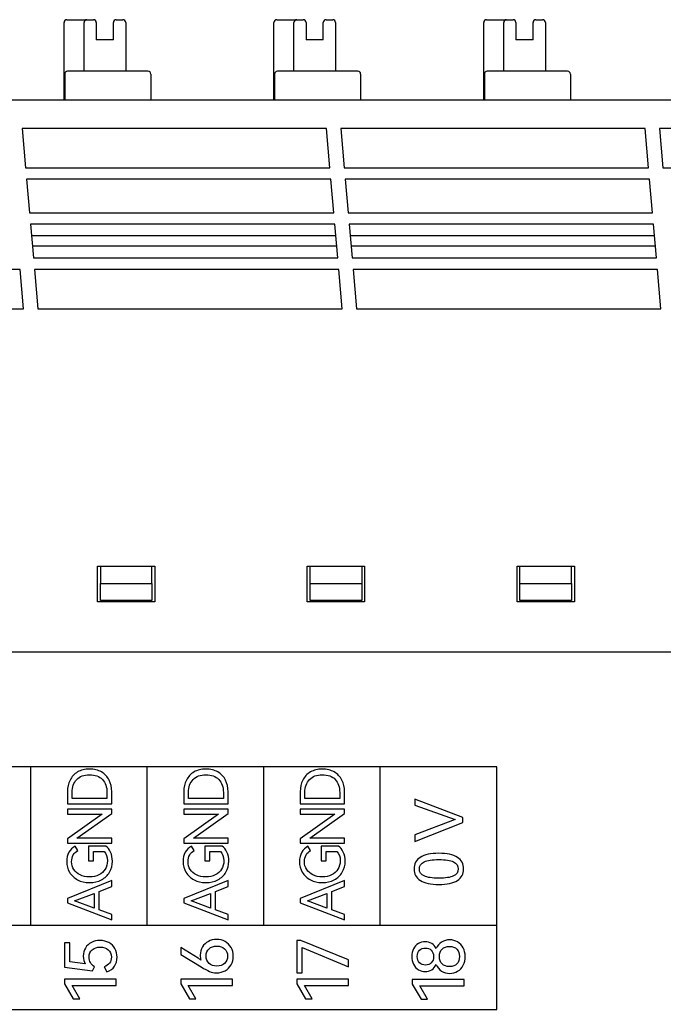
# Model space of a CAD drawing. Header units: millimetres. Extents: x 0 to 427, y 0 to 299.
# Tile 16 of 24: x 144 to 166, y 163 to 198. Entities that reach past the tile are written whole.
import ezdxf

# ---------------------------------------------------------------- set-up
doc = ezdxf.new("R2010")
doc.units = ezdxf.units.MM
doc.header["$MEASUREMENT"] = 0
doc.layers.add('Layer0000', color=7, linetype='Continuous', lineweight=25)

msp = doc.modelspace()

# ---------------------------------------------------------------- linework, layer by layer
at = {"layer": 'Layer0000', "color": 7, "linetype": 'Continuous', "lineweight": 25}
for p, q in [((145.649, 197.594), (146.149, 197.594)), ((146.149, 197.594), (146.349, 197.594)), ((146.349, 197.594), (146.574, 197.594)), ((147.374, 197.594), (147.604, 197.594)), ((152.979, 197.594), (153.479, 197.594)), ((153.479, 197.594), (153.679, 197.594)), ((153.679, 197.594), (153.904, 197.594)), ((154.704, 197.594), (154.934, 197.594)), ((160.309, 197.594), (160.809, 197.594)), ((160.809, 197.594), (161.009, 197.594)), ((161.009, 197.594), (161.234, 197.594)), ((162.034, 197.594), (162.264, 197.594)), ((145.549, 194.794), (145.549, 197.494)), ((146.249, 195.794), (146.249, 197.494)), ((146.674, 197.494), (146.674, 196.894)), ((147.274, 196.894), (147.274, 197.494)), ((147.704, 197.494), (147.704, 195.794)), ((152.879, 194.794), (152.879, 197.494)), ((153.579, 195.794), (153.579, 197.494)), ((154.004, 197.494), (154.004, 196.894)), ((154.604, 196.894), (154.604, 197.494)), ((155.034, 197.494), (155.034, 195.794)), ((160.209, 194.794), (160.209, 197.494)), ((160.909, 195.794), (160.909, 197.494)), ((161.334, 197.494), (161.334, 196.894)), ((161.934, 196.894), (161.934, 197.494)), ((162.364, 197.494), (162.364, 195.794)), ((147.274, 196.894), (146.674, 196.894)), ((154.604, 196.894), (154.004, 196.894)), ((161.934, 196.894), (161.334, 196.894)), ((145.572, 195.694), (145.572, 194.794)), ((148.481, 195.794), (145.672, 195.794)), ((148.581, 195.694), (148.581, 194.794)), ((152.902, 195.694), (152.902, 194.794)), ((155.811, 195.794), (153.002, 195.794)), ((155.911, 195.694), (155.911, 194.794)), ((160.232, 195.694), (160.232, 194.794)), ((163.141, 195.794), (160.332, 195.794)), ((163.241, 195.694), (163.241, 194.794)), ((118.021, 194.794), (188.867, 194.794)), ((154.716, 193.794), (144.086, 193.794)), ((144.086, 193.794), (144.206, 192.419)), ((154.836, 192.419), (154.716, 193.794)), ((165.846, 193.794), (155.216, 193.794)), ((155.216, 193.794), (155.336, 192.419)), ((165.966, 192.419), (165.846, 193.794)), ((178.482, 193.794), (166.346, 193.794)), ((166.346, 193.794), (166.466, 192.419)), ((144.206, 192.419), (154.836, 192.419)), ((155.336, 192.419), (165.966, 192.419)), ((166.466, 192.419), (177.827, 192.419)), ((144.241, 192.019), (144.344, 190.844)), ((154.871, 192.019), (144.241, 192.019)), ((154.974, 190.844), (154.871, 192.019)), ((155.371, 192.019), (155.474, 190.844)), ((166.001, 192.019), (155.371, 192.019)), ((166.104, 190.844), (166.001, 192.019)), ((144.344, 190.844), (154.974, 190.844)), ((155.474, 190.844), (166.104, 190.844)), ((144.379, 190.444), (144.482, 189.269)), ((155.009, 190.444), (144.379, 190.444)), ((155.112, 189.269), (155.009, 190.444)), ((155.509, 190.444), (155.612, 189.269)), ((166.139, 190.444), (155.509, 190.444)), ((166.242, 189.269), (166.139, 190.444)), ((155.044, 190.04), (144.414, 190.04)), ((166.174, 190.04), (155.544, 190.04)), ((144.445, 189.694), (155.075, 189.694)), ((155.575, 189.694), (166.205, 189.694)), ((144.482, 189.269), (155.112, 189.269)), ((155.612, 189.269), (166.242, 189.269)), ((144.017, 188.869), (133.387, 188.869)), ((144.137, 187.494), (144.017, 188.869)), ((144.517, 188.869), (144.637, 187.494)), ((155.147, 188.869), (144.517, 188.869)), ((155.267, 187.494), (155.147, 188.869)), ((155.647, 188.869), (155.767, 187.494)), ((166.277, 188.869), (155.647, 188.869)), ((166.397, 187.494), (166.277, 188.869)), ((133.507, 187.494), (144.137, 187.494)), ((144.637, 187.494), (155.267, 187.494)), ((155.767, 187.494), (166.397, 187.494)), ((146.717, 177.244), (146.717, 178.494)), ((146.717, 178.494), (148.717, 178.494)), ((146.817, 178.494), (146.817, 177.894)), ((148.617, 177.894), (148.617, 178.494)), ((148.717, 178.494), (148.717, 177.244)), ((154.047, 177.244), (154.047, 178.494)), ((154.047, 178.494), (156.047, 178.494)), ((154.147, 177.894), (154.147, 178.494)), ((155.947, 178.494), (155.947, 177.894)), ((156.047, 178.494), (156.047, 177.244)), ((161.377, 177.244), (161.377, 178.494)), ((161.377, 178.494), (163.377, 178.494)), ((161.477, 177.894), (161.477, 178.494)), ((163.277, 177.894), (163.277, 178.494)), ((163.377, 178.494), (163.377, 177.244)), ((146.817, 177.894), (148.617, 177.894)), ((146.817, 177.294), (146.817, 177.894)), ((148.617, 177.894), (148.617, 177.294)), ((154.147, 177.294), (154.147, 177.894)), ((154.147, 177.894), (155.947, 177.894)), ((155.947, 177.894), (155.947, 177.294)), ((161.477, 177.294), (161.477, 177.894)), ((161.477, 177.894), (163.277, 177.894)), ((163.277, 177.894), (163.277, 177.294)), ((148.717, 177.244), (146.717, 177.244)), ((148.617, 177.294), (146.817, 177.294)), ((156.047, 177.244), (154.047, 177.244)), ((155.947, 177.294), (154.147, 177.294)), ((163.377, 177.244), (161.377, 177.244)), ((163.277, 177.294), (161.477, 177.294)), ((188.867, 175.494), (119.684, 175.494))]:
    msp.add_line(p, q, dxfattribs=at)
msp.add_lwpolyline([(160.667, 163.005), (160.667, 165.937), (124.035, 165.937), (124.035, 163.005), (160.667, 163.005)], close=True, dxfattribs=at)
for centre, start, end in [((145.649, 197.494), 90, 180), ((146.349, 197.494), 90, 180), ((146.574, 197.494), 0, 90), ((147.374, 197.494), 90, 180), ((147.604, 197.494), 0, 90), ((152.979, 197.494), 90, 180), ((153.679, 197.494), 90, 180), ((153.904, 197.494), 0, 90), ((154.704, 197.494), 90, 180), ((154.934, 197.494), 0, 90), ((160.309, 197.494), 90, 180), ((161.009, 197.494), 90, 180), ((161.234, 197.494), 0, 90), ((162.034, 197.494), 90, 180), ((162.264, 197.494), 0, 90), ((145.672, 195.694), 90, 180), ((148.481, 195.694), 0, 90), ((153.002, 195.694), 90, 180), ((155.811, 195.694), 0, 90), ((160.332, 195.694), 90, 180), ((163.141, 195.694), 0, 90)]:
    msp.add_arc(centre, 0.1, start, end, dxfattribs=at)
for points, weights in [([(145.649, 197.594), (145.649, 197.594), (145.649, 197.594)], [0.95849427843, 0.977522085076, 1]), ([(146.149, 197.594), (146.149, 197.594), (146.149, 197.594)], [0.958494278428, 0.977522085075, 1]), ([(146.349, 197.594), (146.349, 197.594), (146.349, 197.594)], [0.969077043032, 0.983622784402, 1]), ([(146.574, 197.594), (146.574, 197.594), (146.574, 197.594)], [0.969077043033, 0.983622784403, 1]), ([(147.374, 197.594), (147.374, 197.594), (147.374, 197.594)], [1, 0.977522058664, 0.958494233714]), ([(147.604, 197.594), (147.604, 197.594), (147.604, 197.594)], [0.969077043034, 0.983622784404, 1]), ([(152.979, 197.594), (152.979, 197.594), (152.979, 197.594)], [0.958494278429, 0.977522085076, 1]), ([(153.479, 197.594), (153.479, 197.594), (153.479, 197.594)], [0.95849427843, 0.977522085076, 1]), ([(153.679, 197.594), (153.679, 197.594), (153.679, 197.594)], [0.96114071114, 0.979075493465, 1]), ([(153.904, 197.594), (153.904, 197.594), (153.904, 197.594)], [0.958494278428, 0.977522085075, 1]), ([(154.704, 197.594), (154.704, 197.594), (154.704, 197.594)], [1, 0.977522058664, 0.958494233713]), ([(154.934, 197.594), (154.934, 197.594), (154.934, 197.594)], [0.969077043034, 0.983622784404, 1]), ([(160.309, 197.594), (160.309, 197.594), (160.309, 197.594)], [0.958494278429, 0.977522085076, 1]), ([(160.809, 197.594), (160.809, 197.594), (160.809, 197.594)], [0.95849427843, 0.977522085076, 1]), ([(161.009, 197.594), (161.009, 197.594), (161.009, 197.594)], [0.961140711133, 0.97907549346, 1]), ([(161.234, 197.594), (161.234, 197.594), (161.234, 197.594)], [0.958494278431, 0.977522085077, 1]), ([(162.034, 197.594), (162.034, 197.594), (162.034, 197.594)], [1, 0.977522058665, 0.958494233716]), ([(162.264, 197.594), (162.264, 197.594), (162.264, 197.594)], [0.969077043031, 0.983622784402, 1]), ([(148.481, 195.794), (148.481, 195.794), (148.481, 195.794)], [1, 0.990881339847, 0.982817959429]), ([(155.811, 195.794), (155.811, 195.794), (155.811, 195.794)], [1, 0.991059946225, 0.983134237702])]:
    msp.add_rational_spline(points, weights, degree=2, dxfattribs=at)
for points, knots in [([(160.667, 171.48), (160.667, 171.48), (156.597, 171.48), (156.597, 171.48), (156.597, 171.48), (156.597, 171.48), (152.526, 171.48), (152.526, 171.48), (152.526, 171.48), (152.526, 171.48), (148.456, 171.48), (148.456, 171.48), (148.456, 171.48), (148.456, 171.48), (144.386, 171.48), (144.386, 171.48), (144.386, 171.48), (144.386, 171.48), (140.315, 171.48), (140.315, 171.48), (140.315, 171.48), (140.315, 171.48), (136.245, 171.48), (136.245, 171.48), (136.245, 171.48), (136.245, 171.48), (132.175, 171.48), (132.175, 171.48), (132.175, 171.48), (132.175, 171.48), (128.104, 171.48), (128.104, 171.48), (128.104, 171.48), (128.104, 171.48), (124.034, 171.48), (124.034, 171.48)], [0, 0, 0, 0, 0.111111, 0.111111, 0.111111, 0.111111, 0.222222, 0.222222, 0.222222, 0.222222, 0.333333, 0.333333, 0.333333, 0.333333, 0.444444, 0.444444, 0.444444, 0.444444, 0.555556, 0.555556, 0.555556, 0.555556, 0.666667, 0.666667, 0.666667, 0.666667, 0.777778, 0.777778, 0.777778, 0.777778, 0.888889, 0.888889, 0.888889, 0.888889, 1, 1, 1, 1]), ([(145.666, 170.609), (145.666, 170.76), (145.697, 170.896), (145.757, 171.016), (145.757, 171.016), (145.818, 171.137), (145.906, 171.232), (146.023, 171.301), (146.023, 171.301), (146.139, 171.37), (146.278, 171.405), (146.439, 171.405), (146.439, 171.405), (146.601, 171.405), (146.74, 171.37), (146.857, 171.302), (146.857, 171.302), (146.973, 171.234), (147.062, 171.139), (147.123, 171.018), (147.123, 171.018), (147.185, 170.898), (147.216, 170.761), (147.216, 170.609), (147.216, 170.609), (147.216, 170.609), (147.216, 170.185), (147.216, 170.185), (147.216, 170.185), (147.216, 170.185), (145.666, 170.185), (145.666, 170.185), (145.666, 170.185), (145.666, 170.185), (145.666, 170.609), (145.666, 170.609)], [0, 0, 0, 0, 0.111111, 0.111111, 0.111111, 0.111111, 0.222222, 0.222222, 0.222222, 0.222222, 0.333333, 0.333333, 0.333333, 0.333333, 0.444444, 0.444444, 0.444444, 0.444444, 0.555556, 0.555556, 0.555556, 0.555556, 0.666667, 0.666667, 0.666667, 0.666667, 0.777778, 0.777778, 0.777778, 0.777778, 0.888889, 0.888889, 0.888889, 0.888889, 1, 1, 1, 1]), ([(149.732, 170.609), (149.732, 170.76), (149.763, 170.896), (149.823, 171.016), (149.823, 171.016), (149.884, 171.137), (149.972, 171.232), (150.089, 171.301), (150.089, 171.301), (150.205, 171.37), (150.344, 171.405), (150.505, 171.405), (150.505, 171.405), (150.667, 171.405), (150.806, 171.37), (150.923, 171.302), (150.923, 171.302), (151.039, 171.234), (151.128, 171.139), (151.189, 171.018), (151.189, 171.018), (151.251, 170.898), (151.282, 170.761), (151.282, 170.609), (151.282, 170.609), (151.282, 170.609), (151.282, 170.185), (151.282, 170.185), (151.282, 170.185), (151.282, 170.185), (149.732, 170.185), (149.732, 170.185), (149.732, 170.185), (149.732, 170.185), (149.732, 170.609), (149.732, 170.609)], [0, 0, 0, 0, 0.111111, 0.111111, 0.111111, 0.111111, 0.222222, 0.222222, 0.222222, 0.222222, 0.333333, 0.333333, 0.333333, 0.333333, 0.444444, 0.444444, 0.444444, 0.444444, 0.555556, 0.555556, 0.555556, 0.555556, 0.666667, 0.666667, 0.666667, 0.666667, 0.777778, 0.777778, 0.777778, 0.777778, 0.888889, 0.888889, 0.888889, 0.888889, 1, 1, 1, 1]), ([(153.798, 170.609), (153.798, 170.76), (153.829, 170.896), (153.889, 171.016), (153.889, 171.016), (153.95, 171.137), (154.038, 171.232), (154.155, 171.301), (154.155, 171.301), (154.271, 171.37), (154.41, 171.405), (154.571, 171.405), (154.571, 171.405), (154.733, 171.405), (154.872, 171.37), (154.989, 171.302), (154.989, 171.302), (155.105, 171.234), (155.194, 171.139), (155.255, 171.018), (155.255, 171.018), (155.317, 170.898), (155.348, 170.761), (155.348, 170.609), (155.348, 170.609), (155.348, 170.609), (155.348, 170.185), (155.348, 170.185), (155.348, 170.185), (155.348, 170.185), (153.798, 170.185), (153.798, 170.185), (153.798, 170.185), (153.798, 170.185), (153.798, 170.609), (153.798, 170.609)], [0, 0, 0, 0, 0.111111, 0.111111, 0.111111, 0.111111, 0.222222, 0.222222, 0.222222, 0.222222, 0.333333, 0.333333, 0.333333, 0.333333, 0.444444, 0.444444, 0.444444, 0.444444, 0.555556, 0.555556, 0.555556, 0.555556, 0.666667, 0.666667, 0.666667, 0.666667, 0.777778, 0.777778, 0.777778, 0.777778, 0.888889, 0.888889, 0.888889, 0.888889, 1, 1, 1, 1]), ([(147.048, 170.583), (147.048, 170.778), (146.995, 170.931), (146.89, 171.041), (146.89, 171.041), (146.784, 171.151), (146.633, 171.206), (146.439, 171.206), (146.439, 171.206), (146.247, 171.206), (146.098, 171.15), (145.991, 171.04), (145.991, 171.04), (145.885, 170.929), (145.831, 170.777), (145.831, 170.583), (145.831, 170.583), (145.831, 170.583), (145.831, 170.374), (145.831, 170.374), (145.831, 170.374), (145.831, 170.374), (147.048, 170.374), (147.048, 170.374), (147.048, 170.374), (147.048, 170.374), (147.048, 170.583), (147.048, 170.583)], [0, 0, 0, 0, 0.142857, 0.142857, 0.142857, 0.142857, 0.285714, 0.285714, 0.285714, 0.285714, 0.428571, 0.428571, 0.428571, 0.428571, 0.571429, 0.571429, 0.571429, 0.571429, 0.714286, 0.714286, 0.714286, 0.714286, 0.857143, 0.857143, 0.857143, 0.857143, 1, 1, 1, 1]), ([(151.114, 170.583), (151.114, 170.778), (151.061, 170.931), (150.956, 171.041), (150.956, 171.041), (150.85, 171.151), (150.699, 171.206), (150.505, 171.206), (150.505, 171.206), (150.313, 171.206), (150.164, 171.15), (150.057, 171.04), (150.057, 171.04), (149.951, 170.929), (149.897, 170.777), (149.897, 170.583), (149.897, 170.583), (149.897, 170.583), (149.897, 170.374), (149.897, 170.374), (149.897, 170.374), (149.897, 170.374), (151.114, 170.374), (151.114, 170.374), (151.114, 170.374), (151.114, 170.374), (151.114, 170.583), (151.114, 170.583)], [0, 0, 0, 0, 0.142857, 0.142857, 0.142857, 0.142857, 0.285714, 0.285714, 0.285714, 0.285714, 0.428571, 0.428571, 0.428571, 0.428571, 0.571429, 0.571429, 0.571429, 0.571429, 0.714286, 0.714286, 0.714286, 0.714286, 0.857143, 0.857143, 0.857143, 0.857143, 1, 1, 1, 1]), ([(155.18, 170.583), (155.18, 170.778), (155.127, 170.931), (155.022, 171.041), (155.022, 171.041), (154.916, 171.151), (154.765, 171.206), (154.571, 171.206), (154.571, 171.206), (154.379, 171.206), (154.23, 171.15), (154.123, 171.04), (154.123, 171.04), (154.017, 170.929), (153.963, 170.777), (153.963, 170.583), (153.963, 170.583), (153.963, 170.583), (153.963, 170.374), (153.963, 170.374), (153.963, 170.374), (153.963, 170.374), (155.18, 170.374), (155.18, 170.374), (155.18, 170.374), (155.18, 170.374), (155.18, 170.583), (155.18, 170.583)], [0, 0, 0, 0, 0.142857, 0.142857, 0.142857, 0.142857, 0.285714, 0.285714, 0.285714, 0.285714, 0.428571, 0.428571, 0.428571, 0.428571, 0.571429, 0.571429, 0.571429, 0.571429, 0.714286, 0.714286, 0.714286, 0.714286, 0.857143, 0.857143, 0.857143, 0.857143, 1, 1, 1, 1]), ([(157.805, 169.101), (157.805, 169.101), (159.211, 169.635), (159.211, 169.635), (159.211, 169.635), (159.211, 169.635), (157.805, 170.144), (157.805, 170.144), (157.805, 170.144), (157.805, 170.144), (157.805, 170.351), (157.805, 170.351), (157.805, 170.351), (157.805, 170.351), (159.483, 169.713), (159.483, 169.713), (159.483, 169.713), (159.483, 169.713), (159.483, 169.541), (159.483, 169.541), (159.483, 169.541), (159.483, 169.541), (157.805, 168.874), (157.805, 168.874), (157.805, 168.874), (157.805, 168.874), (157.805, 169.101), (157.805, 169.101)], [0, 0, 0, 0, 0.142857, 0.142857, 0.142857, 0.142857, 0.285714, 0.285714, 0.285714, 0.285714, 0.428571, 0.428571, 0.428571, 0.428571, 0.571429, 0.571429, 0.571429, 0.571429, 0.714286, 0.714286, 0.714286, 0.714286, 0.857143, 0.857143, 0.857143, 0.857143, 1, 1, 1, 1]), ([(145.666, 168.967), (145.666, 168.967), (146.879, 169.828), (146.879, 169.828), (146.879, 169.828), (146.879, 169.828), (145.666, 169.828), (145.666, 169.828), (145.666, 169.828), (145.666, 169.828), (145.666, 170.006), (145.666, 170.006), (145.666, 170.006), (145.666, 170.006), (147.216, 170.006), (147.216, 170.006), (147.216, 170.006), (147.216, 170.006), (147.216, 169.847), (147.216, 169.847), (147.216, 169.847), (147.216, 169.847), (146.001, 168.986), (146.001, 168.986), (146.001, 168.986), (146.001, 168.986), (147.216, 168.986), (147.216, 168.986), (147.216, 168.986), (147.216, 168.986), (147.216, 168.808), (147.216, 168.808), (147.216, 168.808), (147.216, 168.808), (145.666, 168.808), (145.666, 168.808), (145.666, 168.808), (145.666, 168.808), (145.666, 168.967), (145.666, 168.967)], [0, 0, 0, 0, 0.1, 0.1, 0.1, 0.1, 0.2, 0.2, 0.2, 0.2, 0.3, 0.3, 0.3, 0.3, 0.4, 0.4, 0.4, 0.4, 0.5, 0.5, 0.5, 0.5, 0.6, 0.6, 0.6, 0.6, 0.7, 0.7, 0.7, 0.7, 0.8, 0.8, 0.8, 0.8, 0.9, 0.9, 0.9, 0.9, 1, 1, 1, 1]), ([(149.732, 168.967), (149.732, 168.967), (150.945, 169.828), (150.945, 169.828), (150.945, 169.828), (150.945, 169.828), (149.732, 169.828), (149.732, 169.828), (149.732, 169.828), (149.732, 169.828), (149.732, 170.006), (149.732, 170.006), (149.732, 170.006), (149.732, 170.006), (151.282, 170.006), (151.282, 170.006), (151.282, 170.006), (151.282, 170.006), (151.282, 169.847), (151.282, 169.847), (151.282, 169.847), (151.282, 169.847), (150.067, 168.986), (150.067, 168.986), (150.067, 168.986), (150.067, 168.986), (151.282, 168.986), (151.282, 168.986), (151.282, 168.986), (151.282, 168.986), (151.282, 168.808), (151.282, 168.808), (151.282, 168.808), (151.282, 168.808), (149.732, 168.808), (149.732, 168.808), (149.732, 168.808), (149.732, 168.808), (149.732, 168.967), (149.732, 168.967)], [0, 0, 0, 0, 0.1, 0.1, 0.1, 0.1, 0.2, 0.2, 0.2, 0.2, 0.3, 0.3, 0.3, 0.3, 0.4, 0.4, 0.4, 0.4, 0.5, 0.5, 0.5, 0.5, 0.6, 0.6, 0.6, 0.6, 0.7, 0.7, 0.7, 0.7, 0.8, 0.8, 0.8, 0.8, 0.9, 0.9, 0.9, 0.9, 1, 1, 1, 1]), ([(153.798, 168.967), (153.798, 168.967), (155.011, 169.828), (155.011, 169.828), (155.011, 169.828), (155.011, 169.828), (153.798, 169.828), (153.798, 169.828), (153.798, 169.828), (153.798, 169.828), (153.798, 170.006), (153.798, 170.006), (153.798, 170.006), (153.798, 170.006), (155.348, 170.006), (155.348, 170.006), (155.348, 170.006), (155.348, 170.006), (155.348, 169.847), (155.348, 169.847), (155.348, 169.847), (155.348, 169.847), (154.133, 168.986), (154.133, 168.986), (154.133, 168.986), (154.133, 168.986), (155.348, 168.986), (155.348, 168.986), (155.348, 168.986), (155.348, 168.986), (155.348, 168.808), (155.348, 168.808), (155.348, 168.808), (155.348, 168.808), (153.798, 168.808), (153.798, 168.808), (153.798, 168.808), (153.798, 168.808), (153.798, 168.967), (153.798, 168.967)], [0, 0, 0, 0, 0.1, 0.1, 0.1, 0.1, 0.2, 0.2, 0.2, 0.2, 0.3, 0.3, 0.3, 0.3, 0.4, 0.4, 0.4, 0.4, 0.5, 0.5, 0.5, 0.5, 0.6, 0.6, 0.6, 0.6, 0.7, 0.7, 0.7, 0.7, 0.8, 0.8, 0.8, 0.8, 0.9, 0.9, 0.9, 0.9, 1, 1, 1, 1]), ([(146.574, 168.197), (146.574, 168.197), (146.405, 168.197), (146.405, 168.197), (146.405, 168.197), (146.405, 168.197), (146.405, 168.713), (146.405, 168.713), (146.405, 168.713), (146.405, 168.713), (147.008, 168.713), (147.008, 168.713), (147.008, 168.713), (147.074, 168.668), (147.129, 168.598), (147.173, 168.503), (147.173, 168.503), (147.217, 168.409), (147.239, 168.302), (147.239, 168.184), (147.239, 168.184), (147.239, 168.041), (147.205, 167.913), (147.138, 167.8), (147.138, 167.8), (147.071, 167.686), (146.977, 167.597), (146.855, 167.533), (146.855, 167.533), (146.733, 167.469), (146.593, 167.437), (146.437, 167.437), (146.437, 167.437), (146.281, 167.437), (146.143, 167.469), (146.023, 167.533), (146.023, 167.533), (145.902, 167.597), (145.808, 167.685), (145.741, 167.798), (145.741, 167.798), (145.674, 167.91), (145.641, 168.034), (145.641, 168.171), (145.641, 168.171), (145.641, 168.292), (145.667, 168.401), (145.719, 168.496), (145.719, 168.496), (145.771, 168.591), (145.844, 168.661), (145.937, 168.705), (145.937, 168.705), (145.937, 168.705), (146.026, 168.552), (146.026, 168.552), (146.026, 168.552), (145.963, 168.518), (145.911, 168.467), (145.873, 168.4), (145.873, 168.4), (145.834, 168.332), (145.814, 168.253), (145.814, 168.163), (145.814, 168.163), (145.814, 168.06), (145.84, 167.968), (145.893, 167.889), (145.893, 167.889), (145.945, 167.809), (146.018, 167.747), (146.112, 167.702), (146.112, 167.702), (146.206, 167.658), (146.314, 167.636), (146.437, 167.636), (146.437, 167.636), (146.561, 167.636), (146.671, 167.659), (146.766, 167.705), (146.766, 167.705), (146.861, 167.752), (146.935, 167.818), (146.987, 167.902), (146.987, 167.902), (147.039, 167.987), (147.065, 168.085), (147.065, 168.197), (147.065, 168.197), (147.065, 168.34), (147.026, 168.45), (146.947, 168.525), (146.947, 168.525), (146.947, 168.525), (146.574, 168.525), (146.574, 168.525), (146.574, 168.525), (146.574, 168.525), (146.574, 168.197), (146.574, 168.197)], [0, 0, 0, 0, 0.04, 0.04, 0.04, 0.04, 0.08, 0.08, 0.08, 0.08, 0.12, 0.12, 0.12, 0.12, 0.16, 0.16, 0.16, 0.16, 0.2, 0.2, 0.2, 0.2, 0.24, 0.24, 0.24, 0.24, 0.28, 0.28, 0.28, 0.28, 0.32, 0.32, 0.32, 0.32, 0.36, 0.36, 0.36, 0.36, 0.4, 0.4, 0.4, 0.4, 0.44, 0.44, 0.44, 0.44, 0.48, 0.48, 0.48, 0.48, 0.52, 0.52, 0.52, 0.52, 0.56, 0.56, 0.56, 0.56, 0.6, 0.6, 0.6, 0.6, 0.64, 0.64, 0.64, 0.64, 0.68, 0.68, 0.68, 0.68, 0.72, 0.72, 0.72, 0.72, 0.76, 0.76, 0.76, 0.76, 0.8, 0.8, 0.8, 0.8, 0.84, 0.84, 0.84, 0.84, 0.88, 0.88, 0.88, 0.88, 0.92, 0.92, 0.92, 0.92, 0.96, 0.96, 0.96, 0.96, 1, 1, 1, 1]), ([(150.64, 168.197), (150.64, 168.197), (150.471, 168.197), (150.471, 168.197), (150.471, 168.197), (150.471, 168.197), (150.471, 168.713), (150.471, 168.713), (150.471, 168.713), (150.471, 168.713), (151.074, 168.713), (151.074, 168.713), (151.074, 168.713), (151.14, 168.668), (151.195, 168.598), (151.239, 168.503), (151.239, 168.503), (151.283, 168.409), (151.305, 168.302), (151.305, 168.184), (151.305, 168.184), (151.305, 168.041), (151.271, 167.913), (151.204, 167.8), (151.204, 167.8), (151.137, 167.686), (151.043, 167.597), (150.921, 167.533), (150.921, 167.533), (150.799, 167.469), (150.659, 167.437), (150.503, 167.437), (150.503, 167.437), (150.347, 167.437), (150.209, 167.469), (150.089, 167.533), (150.089, 167.533), (149.968, 167.597), (149.874, 167.685), (149.807, 167.798), (149.807, 167.798), (149.74, 167.91), (149.707, 168.034), (149.707, 168.171), (149.707, 168.171), (149.707, 168.292), (149.733, 168.401), (149.785, 168.496), (149.785, 168.496), (149.837, 168.591), (149.91, 168.661), (150.003, 168.705), (150.003, 168.705), (150.003, 168.705), (150.092, 168.552), (150.092, 168.552), (150.092, 168.552), (150.029, 168.518), (149.977, 168.467), (149.939, 168.4), (149.939, 168.4), (149.9, 168.332), (149.88, 168.253), (149.88, 168.163), (149.88, 168.163), (149.88, 168.06), (149.906, 167.968), (149.959, 167.889), (149.959, 167.889), (150.011, 167.809), (150.084, 167.747), (150.178, 167.702), (150.178, 167.702), (150.272, 167.658), (150.38, 167.636), (150.503, 167.636), (150.503, 167.636), (150.627, 167.636), (150.737, 167.659), (150.832, 167.705), (150.832, 167.705), (150.927, 167.752), (151.001, 167.818), (151.053, 167.902), (151.053, 167.902), (151.105, 167.987), (151.131, 168.085), (151.131, 168.197), (151.131, 168.197), (151.131, 168.34), (151.092, 168.45), (151.013, 168.525), (151.013, 168.525), (151.013, 168.525), (150.64, 168.525), (150.64, 168.525), (150.64, 168.525), (150.64, 168.525), (150.64, 168.197), (150.64, 168.197)], [0, 0, 0, 0, 0.04, 0.04, 0.04, 0.04, 0.08, 0.08, 0.08, 0.08, 0.12, 0.12, 0.12, 0.12, 0.16, 0.16, 0.16, 0.16, 0.2, 0.2, 0.2, 0.2, 0.24, 0.24, 0.24, 0.24, 0.28, 0.28, 0.28, 0.28, 0.32, 0.32, 0.32, 0.32, 0.36, 0.36, 0.36, 0.36, 0.4, 0.4, 0.4, 0.4, 0.44, 0.44, 0.44, 0.44, 0.48, 0.48, 0.48, 0.48, 0.52, 0.52, 0.52, 0.52, 0.56, 0.56, 0.56, 0.56, 0.6, 0.6, 0.6, 0.6, 0.64, 0.64, 0.64, 0.64, 0.68, 0.68, 0.68, 0.68, 0.72, 0.72, 0.72, 0.72, 0.76, 0.76, 0.76, 0.76, 0.8, 0.8, 0.8, 0.8, 0.84, 0.84, 0.84, 0.84, 0.88, 0.88, 0.88, 0.88, 0.92, 0.92, 0.92, 0.92, 0.96, 0.96, 0.96, 0.96, 1, 1, 1, 1]), ([(154.706, 168.197), (154.706, 168.197), (154.537, 168.197), (154.537, 168.197), (154.537, 168.197), (154.537, 168.197), (154.537, 168.713), (154.537, 168.713), (154.537, 168.713), (154.537, 168.713), (155.14, 168.713), (155.14, 168.713), (155.14, 168.713), (155.206, 168.668), (155.261, 168.598), (155.305, 168.503), (155.305, 168.503), (155.349, 168.409), (155.371, 168.302), (155.371, 168.184), (155.371, 168.184), (155.371, 168.041), (155.337, 167.913), (155.27, 167.8), (155.27, 167.8), (155.203, 167.686), (155.109, 167.597), (154.987, 167.533), (154.987, 167.533), (154.865, 167.469), (154.725, 167.437), (154.569, 167.437), (154.569, 167.437), (154.413, 167.437), (154.275, 167.469), (154.155, 167.533), (154.155, 167.533), (154.034, 167.597), (153.94, 167.685), (153.873, 167.798), (153.873, 167.798), (153.806, 167.91), (153.773, 168.034), (153.773, 168.171), (153.773, 168.171), (153.773, 168.292), (153.799, 168.401), (153.851, 168.496), (153.851, 168.496), (153.903, 168.591), (153.976, 168.661), (154.069, 168.705), (154.069, 168.705), (154.069, 168.705), (154.158, 168.552), (154.158, 168.552), (154.158, 168.552), (154.095, 168.518), (154.043, 168.467), (154.005, 168.4), (154.005, 168.4), (153.966, 168.332), (153.946, 168.253), (153.946, 168.163), (153.946, 168.163), (153.946, 168.06), (153.972, 167.968), (154.025, 167.889), (154.025, 167.889), (154.077, 167.809), (154.15, 167.747), (154.244, 167.702), (154.244, 167.702), (154.338, 167.658), (154.446, 167.636), (154.569, 167.636), (154.569, 167.636), (154.693, 167.636), (154.803, 167.659), (154.898, 167.705), (154.898, 167.705), (154.993, 167.752), (155.067, 167.818), (155.119, 167.902), (155.119, 167.902), (155.171, 167.987), (155.197, 168.085), (155.197, 168.197), (155.197, 168.197), (155.197, 168.34), (155.158, 168.45), (155.079, 168.525), (155.079, 168.525), (155.079, 168.525), (154.706, 168.525), (154.706, 168.525), (154.706, 168.525), (154.706, 168.525), (154.706, 168.197), (154.706, 168.197)], [0, 0, 0, 0, 0.04, 0.04, 0.04, 0.04, 0.08, 0.08, 0.08, 0.08, 0.12, 0.12, 0.12, 0.12, 0.16, 0.16, 0.16, 0.16, 0.2, 0.2, 0.2, 0.2, 0.24, 0.24, 0.24, 0.24, 0.28, 0.28, 0.28, 0.28, 0.32, 0.32, 0.32, 0.32, 0.36, 0.36, 0.36, 0.36, 0.4, 0.4, 0.4, 0.4, 0.44, 0.44, 0.44, 0.44, 0.48, 0.48, 0.48, 0.48, 0.52, 0.52, 0.52, 0.52, 0.56, 0.56, 0.56, 0.56, 0.6, 0.6, 0.6, 0.6, 0.64, 0.64, 0.64, 0.64, 0.68, 0.68, 0.68, 0.68, 0.72, 0.72, 0.72, 0.72, 0.76, 0.76, 0.76, 0.76, 0.8, 0.8, 0.8, 0.8, 0.84, 0.84, 0.84, 0.84, 0.88, 0.88, 0.88, 0.88, 0.92, 0.92, 0.92, 0.92, 0.96, 0.96, 0.96, 0.96, 1, 1, 1, 1]), ([(158.644, 168.459), (158.929, 168.459), (159.144, 168.412), (159.29, 168.318), (159.29, 168.318), (159.436, 168.224), (159.509, 168.089), (159.509, 167.913), (159.509, 167.913), (159.509, 167.739), (159.435, 167.605), (159.289, 167.511), (159.289, 167.511), (159.142, 167.417), (158.927, 167.37), (158.644, 167.37), (158.644, 167.37), (158.36, 167.37), (158.144, 167.417), (157.996, 167.511), (157.996, 167.511), (157.849, 167.605), (157.775, 167.739), (157.775, 167.913), (157.775, 167.913), (157.775, 168.089), (157.848, 168.224), (157.995, 168.318), (157.995, 168.318), (158.142, 168.412), (158.358, 168.459), (158.644, 168.459)], [0, 0, 0, 0, 0.125, 0.125, 0.125, 0.125, 0.25, 0.25, 0.25, 0.25, 0.375, 0.375, 0.375, 0.375, 0.5, 0.5, 0.5, 0.5, 0.625, 0.625, 0.625, 0.625, 0.75, 0.75, 0.75, 0.75, 0.875, 0.875, 0.875, 0.875, 1, 1, 1, 1]), ([(158.644, 167.588), (158.872, 167.588), (159.042, 167.614), (159.153, 167.667), (159.153, 167.667), (159.265, 167.72), (159.321, 167.802), (159.321, 167.913), (159.321, 167.913), (159.321, 168.025), (159.265, 168.108), (159.154, 168.161), (159.154, 168.161), (159.044, 168.215), (158.873, 168.241), (158.644, 168.241), (158.644, 168.241), (158.413, 168.241), (158.242, 168.215), (158.129, 168.161), (158.129, 168.161), (158.017, 168.108), (157.961, 168.025), (157.961, 167.913), (157.961, 167.913), (157.961, 167.802), (158.017, 167.72), (158.129, 167.667), (158.129, 167.667), (158.242, 167.614), (158.413, 167.588), (158.644, 167.588)], [0, 0, 0, 0, 0.125, 0.125, 0.125, 0.125, 0.25, 0.25, 0.25, 0.25, 0.375, 0.375, 0.375, 0.375, 0.5, 0.5, 0.5, 0.5, 0.625, 0.625, 0.625, 0.625, 0.75, 0.75, 0.75, 0.75, 0.875, 0.875, 0.875, 0.875, 1, 1, 1, 1]), ([(145.666, 166.882), (145.666, 166.882), (147.216, 167.505), (147.216, 167.505), (147.216, 167.505), (147.216, 167.505), (147.216, 167.295), (147.216, 167.295), (147.216, 167.295), (147.216, 167.295), (146.771, 167.124), (146.771, 167.124), (146.771, 167.124), (146.771, 167.124), (146.771, 166.482), (146.771, 166.482), (146.771, 166.482), (146.771, 166.482), (147.216, 166.319), (147.216, 166.319), (147.216, 166.319), (147.216, 166.319), (147.216, 166.129), (147.216, 166.129), (147.216, 166.129), (147.216, 166.129), (145.666, 166.724), (145.666, 166.724), (145.666, 166.724), (145.666, 166.724), (145.666, 166.882), (145.666, 166.882)], [0, 0, 0, 0, 0.125, 0.125, 0.125, 0.125, 0.25, 0.25, 0.25, 0.25, 0.375, 0.375, 0.375, 0.375, 0.5, 0.5, 0.5, 0.5, 0.625, 0.625, 0.625, 0.625, 0.75, 0.75, 0.75, 0.75, 0.875, 0.875, 0.875, 0.875, 1, 1, 1, 1]), ([(149.732, 166.882), (149.732, 166.882), (151.282, 167.505), (151.282, 167.505), (151.282, 167.505), (151.282, 167.505), (151.282, 167.295), (151.282, 167.295), (151.282, 167.295), (151.282, 167.295), (150.837, 167.124), (150.837, 167.124), (150.837, 167.124), (150.837, 167.124), (150.837, 166.482), (150.837, 166.482), (150.837, 166.482), (150.837, 166.482), (151.282, 166.319), (151.282, 166.319), (151.282, 166.319), (151.282, 166.319), (151.282, 166.129), (151.282, 166.129), (151.282, 166.129), (151.282, 166.129), (149.732, 166.724), (149.732, 166.724), (149.732, 166.724), (149.732, 166.724), (149.732, 166.882), (149.732, 166.882)], [0, 0, 0, 0, 0.125, 0.125, 0.125, 0.125, 0.25, 0.25, 0.25, 0.25, 0.375, 0.375, 0.375, 0.375, 0.5, 0.5, 0.5, 0.5, 0.625, 0.625, 0.625, 0.625, 0.75, 0.75, 0.75, 0.75, 0.875, 0.875, 0.875, 0.875, 1, 1, 1, 1]), ([(153.798, 166.882), (153.798, 166.882), (155.348, 167.505), (155.348, 167.505), (155.348, 167.505), (155.348, 167.505), (155.348, 167.295), (155.348, 167.295), (155.348, 167.295), (155.348, 167.295), (154.903, 167.124), (154.903, 167.124), (154.903, 167.124), (154.903, 167.124), (154.903, 166.482), (154.903, 166.482), (154.903, 166.482), (154.903, 166.482), (155.348, 166.319), (155.348, 166.319), (155.348, 166.319), (155.348, 166.319), (155.348, 166.129), (155.348, 166.129), (155.348, 166.129), (155.348, 166.129), (153.798, 166.724), (153.798, 166.724), (153.798, 166.724), (153.798, 166.724), (153.798, 166.882), (153.798, 166.882)], [0, 0, 0, 0, 0.125, 0.125, 0.125, 0.125, 0.25, 0.25, 0.25, 0.25, 0.375, 0.375, 0.375, 0.375, 0.5, 0.5, 0.5, 0.5, 0.625, 0.625, 0.625, 0.625, 0.75, 0.75, 0.75, 0.75, 0.875, 0.875, 0.875, 0.875, 1, 1, 1, 1]), ([(146.602, 167.058), (146.602, 167.058), (145.918, 166.796), (145.918, 166.796), (145.918, 166.796), (145.918, 166.796), (146.602, 166.546), (146.602, 166.546), (146.602, 166.546), (146.602, 166.546), (146.602, 167.058), (146.602, 167.058)], [0, 0, 0, 0, 0.333333, 0.333333, 0.333333, 0.333333, 0.666667, 0.666667, 0.666667, 0.666667, 1, 1, 1, 1]), ([(150.668, 167.058), (150.668, 167.058), (149.984, 166.796), (149.984, 166.796), (149.984, 166.796), (149.984, 166.796), (150.668, 166.546), (150.668, 166.546), (150.668, 166.546), (150.668, 166.546), (150.668, 167.058), (150.668, 167.058)], [0, 0, 0, 0, 0.333333, 0.333333, 0.333333, 0.333333, 0.666667, 0.666667, 0.666667, 0.666667, 1, 1, 1, 1]), ([(154.734, 167.058), (154.734, 167.058), (154.05, 166.796), (154.05, 166.796), (154.05, 166.796), (154.05, 166.796), (154.734, 166.546), (154.734, 166.546), (154.734, 166.546), (154.734, 166.546), (154.734, 167.058), (154.734, 167.058)], [0, 0, 0, 0, 0.333333, 0.333333, 0.333333, 0.333333, 0.666667, 0.666667, 0.666667, 0.666667, 1, 1, 1, 1]), ([(160.667, 165.939), (160.667, 165.939), (156.597, 165.939), (156.597, 165.939), (156.597, 165.939), (156.597, 165.939), (152.526, 165.939), (152.526, 165.939), (152.526, 165.939), (152.526, 165.939), (148.456, 165.939), (148.456, 165.939), (148.456, 165.939), (148.456, 165.939), (144.386, 165.939), (144.386, 165.939), (144.386, 165.939), (144.386, 165.939), (140.315, 165.939), (140.315, 165.939), (140.315, 165.939), (140.315, 165.939), (136.245, 165.939), (136.245, 165.939), (136.245, 165.939), (136.245, 165.939), (132.175, 165.939), (132.175, 165.939), (132.175, 165.939), (132.175, 165.939), (128.104, 165.939), (128.104, 165.939), (128.104, 165.939), (128.104, 165.939), (124.034, 165.939), (124.034, 165.939)], [0, 0, 0, 0, 0.111111, 0.111111, 0.111111, 0.111111, 0.222222, 0.222222, 0.222222, 0.222222, 0.333333, 0.333333, 0.333333, 0.333333, 0.444444, 0.444444, 0.444444, 0.444444, 0.555556, 0.555556, 0.555556, 0.555556, 0.666667, 0.666667, 0.666667, 0.666667, 0.777778, 0.777778, 0.777778, 0.777778, 0.888889, 0.888889, 0.888889, 0.888889, 1, 1, 1, 1]), ([(146.222, 164.862), (146.222, 164.969), (146.247, 165.065), (146.297, 165.149), (146.297, 165.149), (146.347, 165.232), (146.417, 165.298), (146.505, 165.344), (146.505, 165.344), (146.592, 165.389), (146.693, 165.413), (146.805, 165.413), (146.805, 165.413), (146.922, 165.413), (147.026, 165.387), (147.116, 165.336), (147.116, 165.336), (147.206, 165.286), (147.277, 165.215), (147.327, 165.126), (147.327, 165.126), (147.377, 165.038), (147.402, 164.939), (147.402, 164.83), (147.402, 164.83), (147.402, 164.71), (147.372, 164.603), (147.312, 164.51), (147.312, 164.51), (147.252, 164.418), (147.164, 164.353), (147.049, 164.316), (147.049, 164.316), (147.049, 164.316), (146.948, 164.494), (146.948, 164.494), (146.948, 164.494), (147.032, 164.524), (147.095, 164.567), (147.138, 164.624), (147.138, 164.624), (147.181, 164.681), (147.202, 164.749), (147.202, 164.83), (147.202, 164.83), (147.202, 164.939), (147.165, 165.025), (147.094, 165.087), (147.094, 165.087), (147.022, 165.149), (146.928, 165.181), (146.814, 165.181), (146.814, 165.181), (146.704, 165.181), (146.611, 165.15), (146.535, 165.09), (146.535, 165.09), (146.46, 165.031), (146.422, 164.944), (146.422, 164.83), (146.422, 164.83), (146.422, 164.687), (146.487, 164.575), (146.617, 164.494), (146.617, 164.494), (146.617, 164.494), (146.545, 164.353), (146.545, 164.353), (146.545, 164.353), (146.545, 164.353), (145.563, 164.477), (145.563, 164.477), (145.563, 164.477), (145.563, 164.477), (145.563, 165.331), (145.563, 165.331), (145.563, 165.331), (145.563, 165.331), (145.755, 165.331), (145.755, 165.331), (145.755, 165.331), (145.755, 165.331), (145.755, 164.669), (145.755, 164.669), (145.755, 164.669), (145.755, 164.669), (146.291, 164.598), (146.291, 164.598), (146.291, 164.598), (146.245, 164.67), (146.222, 164.758), (146.222, 164.862)], [0, 0, 0, 0, 0.043478, 0.043478, 0.043478, 0.043478, 0.086957, 0.086957, 0.086957, 0.086957, 0.130435, 0.130435, 0.130435, 0.130435, 0.173913, 0.173913, 0.173913, 0.173913, 0.217391, 0.217391, 0.217391, 0.217391, 0.26087, 0.26087, 0.26087, 0.26087, 0.304348, 0.304348, 0.304348, 0.304348, 0.347826, 0.347826, 0.347826, 0.347826, 0.391304, 0.391304, 0.391304, 0.391304, 0.434783, 0.434783, 0.434783, 0.434783, 0.478261, 0.478261, 0.478261, 0.478261, 0.521739, 0.521739, 0.521739, 0.521739, 0.565217, 0.565217, 0.565217, 0.565217, 0.608696, 0.608696, 0.608696, 0.608696, 0.652174, 0.652174, 0.652174, 0.652174, 0.695652, 0.695652, 0.695652, 0.695652, 0.73913, 0.73913, 0.73913, 0.73913, 0.782609, 0.782609, 0.782609, 0.782609, 0.826087, 0.826087, 0.826087, 0.826087, 0.869565, 0.869565, 0.869565, 0.869565, 0.913043, 0.913043, 0.913043, 0.913043, 0.956522, 0.956522, 0.956522, 0.956522, 1, 1, 1, 1]), ([(150.307, 164.899), (150.307, 165.006), (150.333, 165.102), (150.383, 165.186), (150.383, 165.186), (150.434, 165.269), (150.504, 165.335), (150.591, 165.382), (150.591, 165.382), (150.678, 165.428), (150.774, 165.452), (150.88, 165.452), (150.88, 165.452), (150.988, 165.452), (151.087, 165.427), (151.176, 165.377), (151.176, 165.377), (151.265, 165.327), (151.335, 165.256), (151.385, 165.167), (151.385, 165.167), (151.434, 165.078), (151.46, 164.977), (151.46, 164.867), (151.46, 164.867), (151.46, 164.753), (151.435, 164.652), (151.386, 164.563), (151.386, 164.563), (151.337, 164.474), (151.267, 164.405), (151.179, 164.356), (151.179, 164.356), (151.09, 164.306), (150.988, 164.282), (150.875, 164.282), (150.875, 164.282), (150.786, 164.282), (150.704, 164.298), (150.629, 164.33), (150.629, 164.33), (150.554, 164.362), (150.456, 164.415), (150.334, 164.489), (150.334, 164.489), (150.334, 164.489), (149.623, 164.921), (149.623, 164.921), (149.623, 164.921), (149.623, 164.921), (149.623, 165.171), (149.623, 165.171), (149.623, 165.171), (149.623, 165.171), (150.23, 164.798), (150.23, 164.798), (150.23, 164.798), (150.266, 164.776), (150.3, 164.752), (150.331, 164.729), (150.331, 164.729), (150.315, 164.78), (150.307, 164.837), (150.307, 164.899)], [0, 0, 0, 0, 0.0625, 0.0625, 0.0625, 0.0625, 0.125, 0.125, 0.125, 0.125, 0.1875, 0.1875, 0.1875, 0.1875, 0.25, 0.25, 0.25, 0.25, 0.3125, 0.3125, 0.3125, 0.3125, 0.375, 0.375, 0.375, 0.375, 0.4375, 0.4375, 0.4375, 0.4375, 0.5, 0.5, 0.5, 0.5, 0.5625, 0.5625, 0.5625, 0.5625, 0.625, 0.625, 0.625, 0.625, 0.6875, 0.6875, 0.6875, 0.6875, 0.75, 0.75, 0.75, 0.75, 0.8125, 0.8125, 0.8125, 0.8125, 0.875, 0.875, 0.875, 0.875, 0.9375, 0.9375, 0.9375, 0.9375, 1, 1, 1, 1]), ([(151.26, 164.867), (151.26, 164.972), (151.225, 165.057), (151.156, 165.12), (151.156, 165.12), (151.088, 165.183), (150.997, 165.215), (150.887, 165.215), (150.887, 165.215), (150.775, 165.215), (150.684, 165.183), (150.614, 165.121), (150.614, 165.121), (150.545, 165.059), (150.509, 164.974), (150.509, 164.867), (150.509, 164.867), (150.509, 164.76), (150.544, 164.675), (150.614, 164.611), (150.614, 164.611), (150.684, 164.548), (150.775, 164.516), (150.887, 164.516), (150.887, 164.516), (150.999, 164.516), (151.09, 164.549), (151.158, 164.611), (151.158, 164.611), (151.225, 164.674), (151.26, 164.76), (151.26, 164.867)], [0, 0, 0, 0, 0.125, 0.125, 0.125, 0.125, 0.25, 0.25, 0.25, 0.25, 0.375, 0.375, 0.375, 0.375, 0.5, 0.5, 0.5, 0.5, 0.625, 0.625, 0.625, 0.625, 0.75, 0.75, 0.75, 0.75, 0.875, 0.875, 0.875, 0.875, 1, 1, 1, 1]), ([(153.871, 165.161), (153.871, 165.161), (153.871, 164.284), (153.871, 164.284), (153.871, 164.284), (153.871, 164.284), (153.681, 164.284), (153.681, 164.284), (153.681, 164.284), (153.681, 164.284), (153.681, 165.41), (153.681, 165.41), (153.681, 165.41), (153.681, 165.41), (153.816, 165.41), (153.816, 165.41), (153.816, 165.41), (153.816, 165.41), (155.491, 164.734), (155.491, 164.734), (155.491, 164.734), (155.491, 164.734), (155.491, 164.492), (155.491, 164.492), (155.491, 164.492), (155.491, 164.492), (153.871, 165.161), (153.871, 165.161)], [0, 0, 0, 0, 0.142857, 0.142857, 0.142857, 0.142857, 0.285714, 0.285714, 0.285714, 0.285714, 0.428571, 0.428571, 0.428571, 0.428571, 0.571429, 0.571429, 0.571429, 0.571429, 0.714286, 0.714286, 0.714286, 0.714286, 0.857143, 0.857143, 0.857143, 0.857143, 1, 1, 1, 1]), ([(158.552, 165.133), (158.595, 165.226), (158.657, 165.3), (158.74, 165.354), (158.74, 165.354), (158.822, 165.407), (158.917, 165.434), (159.024, 165.434), (159.024, 165.434), (159.126, 165.434), (159.217, 165.409), (159.299, 165.361), (159.299, 165.361), (159.38, 165.312), (159.445, 165.244), (159.492, 165.156), (159.492, 165.156), (159.538, 165.068), (159.562, 164.967), (159.562, 164.853), (159.562, 164.853), (159.562, 164.737), (159.539, 164.634), (159.493, 164.545), (159.493, 164.545), (159.447, 164.456), (159.382, 164.387), (159.3, 164.337), (159.3, 164.337), (159.218, 164.288), (159.126, 164.263), (159.024, 164.263), (159.024, 164.263), (158.917, 164.263), (158.822, 164.29), (158.74, 164.344), (158.74, 164.344), (158.657, 164.397), (158.595, 164.472), (158.552, 164.567), (158.552, 164.567), (158.512, 164.491), (158.459, 164.432), (158.393, 164.389), (158.393, 164.389), (158.326, 164.346), (158.251, 164.325), (158.167, 164.325), (158.167, 164.325), (158.081, 164.325), (158.002, 164.347), (157.93, 164.392), (157.93, 164.392), (157.857, 164.436), (157.8, 164.499), (157.758, 164.579), (157.758, 164.579), (157.716, 164.66), (157.695, 164.751), (157.695, 164.853), (157.695, 164.853), (157.695, 164.954), (157.716, 165.043), (157.758, 165.121), (157.758, 165.121), (157.8, 165.2), (157.857, 165.26), (157.928, 165.303), (157.928, 165.303), (158, 165.346), (158.079, 165.367), (158.167, 165.367), (158.167, 165.367), (158.251, 165.367), (158.326, 165.347), (158.393, 165.305), (158.393, 165.305), (158.459, 165.264), (158.512, 165.207), (158.552, 165.133)], [0, 0, 0, 0, 0.05, 0.05, 0.05, 0.05, 0.1, 0.1, 0.1, 0.1, 0.15, 0.15, 0.15, 0.15, 0.2, 0.2, 0.2, 0.2, 0.25, 0.25, 0.25, 0.25, 0.3, 0.3, 0.3, 0.3, 0.35, 0.35, 0.35, 0.35, 0.4, 0.4, 0.4, 0.4, 0.45, 0.45, 0.45, 0.45, 0.5, 0.5, 0.5, 0.5, 0.55, 0.55, 0.55, 0.55, 0.6, 0.6, 0.6, 0.6, 0.65, 0.65, 0.65, 0.65, 0.7, 0.7, 0.7, 0.7, 0.75, 0.75, 0.75, 0.75, 0.8, 0.8, 0.8, 0.8, 0.85, 0.85, 0.85, 0.85, 0.9, 0.9, 0.9, 0.9, 0.95, 0.95, 0.95, 0.95, 1, 1, 1, 1]), ([(159.364, 164.853), (159.364, 164.959), (159.333, 165.044), (159.271, 165.108), (159.271, 165.108), (159.208, 165.172), (159.123, 165.204), (159.016, 165.204), (159.016, 165.204), (158.908, 165.204), (158.821, 165.173), (158.757, 165.11), (158.757, 165.11), (158.693, 165.048), (158.661, 164.962), (158.661, 164.853), (158.661, 164.853), (158.661, 164.743), (158.693, 164.656), (158.757, 164.593), (158.757, 164.593), (158.821, 164.53), (158.908, 164.498), (159.016, 164.498), (159.016, 164.498), (159.125, 164.498), (159.21, 164.53), (159.272, 164.594), (159.272, 164.594), (159.333, 164.658), (159.364, 164.745), (159.364, 164.853)], [0, 0, 0, 0, 0.125, 0.125, 0.125, 0.125, 0.25, 0.25, 0.25, 0.25, 0.375, 0.375, 0.375, 0.375, 0.5, 0.5, 0.5, 0.5, 0.625, 0.625, 0.625, 0.625, 0.75, 0.75, 0.75, 0.75, 0.875, 0.875, 0.875, 0.875, 1, 1, 1, 1]), ([(157.888, 164.853), (157.888, 164.761), (157.914, 164.688), (157.967, 164.635), (157.967, 164.635), (158.019, 164.581), (158.089, 164.555), (158.174, 164.555), (158.174, 164.555), (158.258, 164.555), (158.326, 164.581), (158.379, 164.635), (158.379, 164.635), (158.432, 164.688), (158.458, 164.761), (158.458, 164.853), (158.458, 164.853), (158.458, 164.944), (158.431, 165.016), (158.378, 165.068), (158.378, 165.068), (158.324, 165.121), (158.256, 165.147), (158.174, 165.147), (158.174, 165.147), (158.09, 165.147), (158.021, 165.121), (157.968, 165.068), (157.968, 165.068), (157.914, 165.016), (157.888, 164.944), (157.888, 164.853)], [0, 0, 0, 0, 0.125, 0.125, 0.125, 0.125, 0.25, 0.25, 0.25, 0.25, 0.375, 0.375, 0.375, 0.375, 0.5, 0.5, 0.5, 0.5, 0.625, 0.625, 0.625, 0.625, 0.75, 0.75, 0.75, 0.75, 0.875, 0.875, 0.875, 0.875, 1, 1, 1, 1]), ([(146.098, 163.368), (146.098, 163.368), (145.871, 163.368), (145.871, 163.368), (145.871, 163.368), (145.871, 163.368), (145.565, 163.894), (145.565, 163.894), (145.565, 163.894), (145.565, 163.894), (145.565, 164.062), (145.565, 164.062), (145.565, 164.062), (145.565, 164.062), (147.375, 164.062), (147.375, 164.062), (147.375, 164.062), (147.375, 164.062), (147.375, 163.84), (147.375, 163.84), (147.375, 163.84), (147.375, 163.84), (145.829, 163.84), (145.829, 163.84), (145.829, 163.84), (145.829, 163.84), (146.098, 163.368), (146.098, 163.368)], [0, 0, 0, 0, 0.142857, 0.142857, 0.142857, 0.142857, 0.285714, 0.285714, 0.285714, 0.285714, 0.428571, 0.428571, 0.428571, 0.428571, 0.571429, 0.571429, 0.571429, 0.571429, 0.714286, 0.714286, 0.714286, 0.714286, 0.857143, 0.857143, 0.857143, 0.857143, 1, 1, 1, 1]), ([(150.156, 163.368), (150.156, 163.368), (149.929, 163.368), (149.929, 163.368), (149.929, 163.368), (149.929, 163.368), (149.623, 163.894), (149.623, 163.894), (149.623, 163.894), (149.623, 163.894), (149.623, 164.062), (149.623, 164.062), (149.623, 164.062), (149.623, 164.062), (151.433, 164.062), (151.433, 164.062), (151.433, 164.062), (151.433, 164.062), (151.433, 163.84), (151.433, 163.84), (151.433, 163.84), (151.433, 163.84), (149.887, 163.84), (149.887, 163.84), (149.887, 163.84), (149.887, 163.84), (150.156, 163.368), (150.156, 163.368)], [0, 0, 0, 0, 0.142857, 0.142857, 0.142857, 0.142857, 0.285714, 0.285714, 0.285714, 0.285714, 0.428571, 0.428571, 0.428571, 0.428571, 0.571429, 0.571429, 0.571429, 0.571429, 0.714286, 0.714286, 0.714286, 0.714286, 0.857143, 0.857143, 0.857143, 0.857143, 1, 1, 1, 1]), ([(154.214, 163.368), (154.214, 163.368), (153.987, 163.368), (153.987, 163.368), (153.987, 163.368), (153.987, 163.368), (153.681, 163.894), (153.681, 163.894), (153.681, 163.894), (153.681, 163.894), (153.681, 164.062), (153.681, 164.062), (153.681, 164.062), (153.681, 164.062), (155.491, 164.062), (155.491, 164.062), (155.491, 164.062), (155.491, 164.062), (155.491, 163.84), (155.491, 163.84), (155.491, 163.84), (155.491, 163.84), (153.945, 163.84), (153.945, 163.84), (153.945, 163.84), (153.945, 163.84), (154.214, 163.368), (154.214, 163.368)], [0, 0, 0, 0, 0.142857, 0.142857, 0.142857, 0.142857, 0.285714, 0.285714, 0.285714, 0.285714, 0.428571, 0.428571, 0.428571, 0.428571, 0.571429, 0.571429, 0.571429, 0.571429, 0.714286, 0.714286, 0.714286, 0.714286, 0.857143, 0.857143, 0.857143, 0.857143, 1, 1, 1, 1]), ([(158.249, 163.357), (158.249, 163.357), (158.022, 163.357), (158.022, 163.357), (158.022, 163.357), (158.022, 163.357), (157.716, 163.883), (157.716, 163.883), (157.716, 163.883), (157.716, 163.883), (157.716, 164.051), (157.716, 164.051), (157.716, 164.051), (157.716, 164.051), (159.526, 164.051), (159.526, 164.051), (159.526, 164.051), (159.526, 164.051), (159.526, 163.829), (159.526, 163.829), (159.526, 163.829), (159.526, 163.829), (157.98, 163.829), (157.98, 163.829), (157.98, 163.829), (157.98, 163.829), (158.249, 163.357), (158.249, 163.357)], [0, 0, 0, 0, 0.142857, 0.142857, 0.142857, 0.142857, 0.285714, 0.285714, 0.285714, 0.285714, 0.428571, 0.428571, 0.428571, 0.428571, 0.571429, 0.571429, 0.571429, 0.571429, 0.714286, 0.714286, 0.714286, 0.714286, 0.857143, 0.857143, 0.857143, 0.857143, 1, 1, 1, 1])]:
    msp.add_open_spline(points, degree=3, knots=knots, dxfattribs=at)
for points in [[(144.386, 165.939), (144.386, 165.939), (144.386, 171.48), (144.386, 171.48)], [(148.456, 165.939), (148.456, 165.939), (148.456, 171.48), (148.456, 171.48)], [(152.526, 165.939), (152.526, 165.939), (152.526, 171.48), (152.526, 171.48)], [(156.597, 165.939), (156.597, 165.939), (156.597, 171.48), (156.597, 171.48)], [(160.667, 165.939), (160.667, 165.939), (160.667, 171.48), (160.667, 171.48)]]:
    msp.add_open_spline(points, degree=3, dxfattribs=at)

doc.saveas('drawing.dxf')
